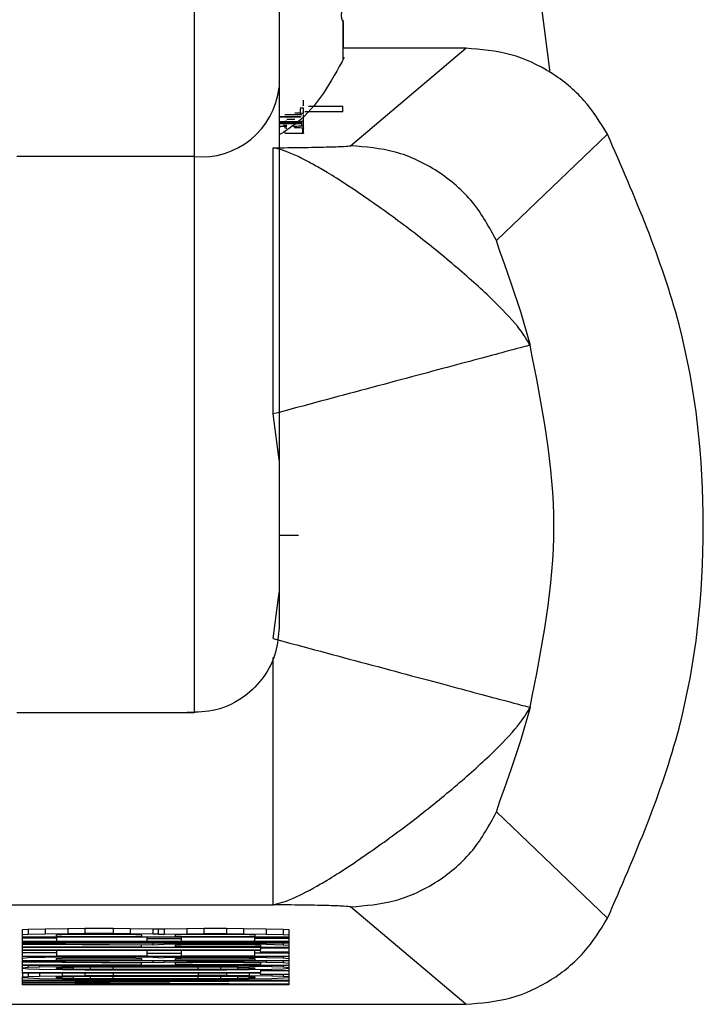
# Model space of a CAD drawing. Header units: inches. Extents: x 170 to 312, y 215 to 248.
# Tile 149 of 256: x 207.3845 to 207.4161, y 223.3033 to 223.3488. Entities that reach past the tile are written whole.
import ezdxf

# ---------------------------------------------------------------- set-up
doc = ezdxf.new("R2010")
doc.units = ezdxf.units.IN
doc.header["$LTSCALE"] = 0.25
doc.header["$MEASUREMENT"] = 0
doc.layers.add('STANDARD MOTOR RH', color=7, linetype='Continuous')

msp = doc.modelspace()

# ---------------------------------------------------------------- linework, layer by layer
at = {"layer": 'STANDARD MOTOR RH'}
for p, q in [((207.4090448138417, 223.3463920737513), (207.4081090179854, 223.3534800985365)), ((207.3994670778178, 223.348809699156), (207.3994670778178, 223.3487956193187)), ((207.3994670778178, 223.3487293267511), (207.3994670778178, 223.347503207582)), ((207.4051416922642, 223.3475155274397), (207.3994670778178, 223.3475155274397)), ((207.3998147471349, 223.3430105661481), (207.4051416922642, 223.3475155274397)), ((207.3994670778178, 223.3469922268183), (207.3994296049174, 223.3469042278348)), ((207.3976435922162, 223.3448720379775), (207.3976435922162, 223.3451184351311)), ((207.397498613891, 223.3444478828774), (207.397498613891, 223.3447124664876)), ((207.3976435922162, 223.3447470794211), (207.3975183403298, 223.344731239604)), ((207.3976435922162, 223.3448679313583), (207.3975934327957, 223.3448608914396)), ((207.3976435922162, 223.3445077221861), (207.3976435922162, 223.3447470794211)), ((207.3994537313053, 223.3445693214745), (207.3976941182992, 223.3445693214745)), ((207.3994537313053, 223.3448157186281), (207.3978728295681, 223.3448157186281)), ((207.3978873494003, 223.3448356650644), (207.3994537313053, 223.3448356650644)), ((207.3994537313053, 223.3445693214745), (207.3994537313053, 223.3448356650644)), ((207.3965143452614, 223.3443563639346), (207.397498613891, 223.3443563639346)), ((207.397498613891, 223.3443364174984), (207.3965143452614, 223.3443364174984)), ((207.3965143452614, 223.3441263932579), (207.397498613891, 223.3441263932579)), ((207.3965143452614, 223.3441064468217), (207.397498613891, 223.3441064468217)), ((207.3965143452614, 223.3440513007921), (207.397498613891, 223.3440513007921)), ((207.3965143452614, 223.3440313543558), (207.397498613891, 223.3440313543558)), ((207.397554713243, 223.3444384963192), (207.3967782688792, 223.3444384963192)), ((207.397498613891, 223.3443563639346), (207.397498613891, 223.3443364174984)), ((207.397498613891, 223.3440313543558), (207.397498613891, 223.3441263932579)), ((207.397554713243, 223.3438981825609), (207.397554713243, 223.3441439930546)), ((207.3976435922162, 223.3435860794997), (207.3976435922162, 223.3444514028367)), ((207.3967202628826, 223.3439187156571), (207.3967202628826, 223.3439468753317)), ((207.3976014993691, 223.3435714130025), (207.3968250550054, 223.3435714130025)), ((207.3976014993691, 223.3435714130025), (207.3976014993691, 223.3438172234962)), ((207.4116899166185, 223.3435385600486), (207.4065577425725, 223.338624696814)), ((207.3925773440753, 223.3425054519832), (207.3843878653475, 223.3425054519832)), ((207.3965144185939, 223.3284913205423), (207.396235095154, 223.3306162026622)), ((207.3965144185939, 223.3250188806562), (207.3974044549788, 223.3250188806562)), ((207.3962350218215, 223.3202329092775), (207.3965144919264, 223.3223583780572)), ((207.3925774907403, 223.3168115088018), (207.3843880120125, 223.3168115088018)), ((207.4065578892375, 223.3122250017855), (207.411690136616, 223.3073134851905)), ((207.3574238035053, 223.3079329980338), (207.3962351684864, 223.3079329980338)), ((207.4051419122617, 223.3033359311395), (207.3998148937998, 223.3078391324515)), ((207.3846542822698, 223.3067884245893), (207.3849160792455, 223.306811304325)), ((207.3846542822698, 223.3047797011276), (207.3846542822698, 223.3067884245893)), ((207.3849160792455, 223.306811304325), (207.3857013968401, 223.3068294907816)), ((207.3849160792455, 223.306811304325), (207.3849160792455, 223.3065654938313)), ((207.3857013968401, 223.3068294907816), (207.386748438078, 223.3068429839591)), ((207.3857013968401, 223.3068294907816), (207.3857013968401, 223.3065836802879)), ((207.386748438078, 223.3068429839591), (207.3875337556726, 223.3068476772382)), ((207.386748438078, 223.3068429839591), (207.386748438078, 223.3065971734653)), ((207.3875337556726, 223.3068476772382), (207.3888425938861, 223.3068476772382)), ((207.3875337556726, 223.3068476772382), (207.3875337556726, 223.3066018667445)), ((207.3888425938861, 223.3068476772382), (207.3896279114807, 223.3068429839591)), ((207.3888425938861, 223.3068476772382), (207.3888425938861, 223.3066018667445)), ((207.3896279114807, 223.3068429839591), (207.390675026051, 223.3068294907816)), ((207.3896279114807, 223.3068429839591), (207.3896279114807, 223.3065971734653)), ((207.390675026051, 223.3068294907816), (207.3909367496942, 223.3068201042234)), ((207.390675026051, 223.3068294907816), (207.390675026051, 223.3065836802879)), ((207.3909367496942, 223.3068201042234), (207.3911985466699, 223.3068294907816)), ((207.3909367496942, 223.3065742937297), (207.3909367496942, 223.3068201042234)), ((207.3911985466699, 223.3068294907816), (207.3922455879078, 223.3068429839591)), ((207.3911985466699, 223.3068294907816), (207.3911985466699, 223.3065836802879)), ((207.3922455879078, 223.3068429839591), (207.3930309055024, 223.3068476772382)), ((207.3922455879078, 223.3068429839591), (207.3922455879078, 223.3065971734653)), ((207.3930309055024, 223.3068476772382), (207.3940780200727, 223.3068476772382)), ((207.3930309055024, 223.3068476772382), (207.3930309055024, 223.3066018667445)), ((207.3940780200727, 223.3068476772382), (207.3948633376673, 223.3068429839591)), ((207.3940780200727, 223.3068476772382), (207.3940780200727, 223.3066018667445)), ((207.3948633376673, 223.3068429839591), (207.3959103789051, 223.3068294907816)), ((207.3948633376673, 223.3068429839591), (207.3948633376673, 223.3065971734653)), ((207.3959103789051, 223.3068294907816), (207.3966956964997, 223.306811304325)), ((207.3959103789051, 223.3068294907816), (207.3959103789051, 223.3065836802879)), ((207.3966956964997, 223.306811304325), (207.3969574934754, 223.3067884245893)), ((207.3966956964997, 223.306811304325), (207.3966956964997, 223.3065654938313)), ((207.3969574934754, 223.3067884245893), (207.3969574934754, 223.3042335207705)), ((207.3849160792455, 223.3065654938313), (207.3846542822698, 223.3065426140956)), ((207.3969574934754, 223.3064334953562), (207.3846542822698, 223.3064329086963)), ((207.3862249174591, 223.3063965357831), (207.3846542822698, 223.3063965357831)), ((207.3857013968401, 223.3065836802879), (207.3849160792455, 223.3065654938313)), ((207.386748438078, 223.3065971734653), (207.3857013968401, 223.3065836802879)), ((207.3862249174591, 223.3065467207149), (207.3864867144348, 223.3065608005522)), ((207.3862249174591, 223.3064604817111), (207.3862249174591, 223.3065467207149)), ((207.3901514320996, 223.3064604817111), (207.3862249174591, 223.3064604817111)), ((207.3862249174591, 223.3064329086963), (207.3862249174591, 223.3062598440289)), ((207.3864867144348, 223.3065608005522), (207.3870102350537, 223.3065696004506)), ((207.3875337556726, 223.3066018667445), (207.386748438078, 223.3065971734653)), ((207.3870102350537, 223.3065696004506), (207.3877955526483, 223.3065742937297)), ((207.3888425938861, 223.3066018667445), (207.3875337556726, 223.3066018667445)), ((207.3877955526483, 223.3065742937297), (207.3885808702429, 223.3065742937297)), ((207.3885808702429, 223.3065742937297), (207.3893661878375, 223.3065696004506)), ((207.3896279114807, 223.3065971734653), (207.3888425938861, 223.3066018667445)), ((207.3893661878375, 223.3065696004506), (207.3898897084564, 223.3065608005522)), ((207.390675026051, 223.3065836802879), (207.3896279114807, 223.3065971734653)), ((207.3898897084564, 223.3065608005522), (207.3901514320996, 223.3065473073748)), ((207.3901514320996, 223.3065473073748), (207.3901514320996, 223.3064604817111)), ((207.3904132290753, 223.3062598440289), (207.3904132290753, 223.3064329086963)), ((207.3904132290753, 223.3063783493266), (207.3919838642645, 223.3063783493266)), ((207.3909367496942, 223.3065742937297), (207.390675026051, 223.3065836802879)), ((207.3909367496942, 223.3065742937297), (207.3911985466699, 223.3065836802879)), ((207.3911985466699, 223.3065836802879), (207.3922455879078, 223.3065971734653)), ((207.3917220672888, 223.3065473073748), (207.3919838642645, 223.3065608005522)), ((207.3917220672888, 223.3064604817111), (207.3917220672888, 223.3065473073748)), ((207.3953868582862, 223.3064604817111), (207.3917220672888, 223.3064604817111)), ((207.3919838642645, 223.3065608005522), (207.3925073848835, 223.3065696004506)), ((207.3919838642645, 223.3064329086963), (207.3919838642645, 223.3062598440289)), ((207.3922455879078, 223.3065971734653), (207.3930309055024, 223.3066018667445)), ((207.3925073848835, 223.3065696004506), (207.3932927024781, 223.3065742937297)), ((207.3930309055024, 223.3066018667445), (207.3940780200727, 223.3066018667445)), ((207.3932927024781, 223.3065742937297), (207.393816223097, 223.3065742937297)), ((207.393816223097, 223.3065742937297), (207.3946015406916, 223.3065696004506)), ((207.3940780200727, 223.3066018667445), (207.3948633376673, 223.3065971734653)), ((207.3946015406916, 223.3065696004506), (207.3951250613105, 223.3065608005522)), ((207.3948633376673, 223.3065971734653), (207.3959103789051, 223.3065836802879)), ((207.3951250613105, 223.3065608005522), (207.3953868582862, 223.3065473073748)), ((207.3953868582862, 223.3065473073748), (207.3953868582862, 223.3064604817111)), ((207.3953868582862, 223.3062598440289), (207.3953868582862, 223.3064329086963)), ((207.3953868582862, 223.3063965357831), (207.3969574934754, 223.3063965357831)), ((207.3959103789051, 223.3065836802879), (207.3966956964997, 223.3065654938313)), ((207.3966956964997, 223.3065654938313), (207.3969574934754, 223.3065426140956)), ((207.3969574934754, 223.306232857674), (207.3846542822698, 223.306232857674)), ((207.3846542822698, 223.3061964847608), (207.3969574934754, 223.3061964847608)), ((207.3969574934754, 223.306168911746), (207.3846542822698, 223.306168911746)), ((207.3846542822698, 223.3061325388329), (207.390675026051, 223.3060914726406)), ((207.3901514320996, 223.3060644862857), (207.3846542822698, 223.3061008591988)), ((207.3846542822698, 223.3059870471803), (207.3901514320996, 223.3059870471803)), ((207.3969574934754, 223.3059594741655), (207.3846542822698, 223.3059594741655)), ((207.3846542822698, 223.305850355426), (207.3956485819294, 223.305850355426)), ((207.3956485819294, 223.3058227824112), (207.3846542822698, 223.3058227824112)), ((207.3862249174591, 223.3062598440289), (207.3904132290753, 223.3062598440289)), ((207.3862249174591, 223.3058227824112), (207.3862249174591, 223.3055769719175)), ((207.3901514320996, 223.3059870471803), (207.3901514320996, 223.3060644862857)), ((207.3904132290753, 223.3055769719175), (207.3904132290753, 223.3058227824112)), ((207.390675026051, 223.306168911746), (207.390675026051, 223.3060914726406)), ((207.390675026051, 223.3060914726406), (207.3911985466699, 223.3061096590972)), ((207.3911985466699, 223.306168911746), (207.3911985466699, 223.3061096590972)), ((207.3911985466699, 223.3061096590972), (207.3922455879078, 223.3061237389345)), ((207.3917220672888, 223.306073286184), (207.3919838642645, 223.3060867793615)), ((207.3917220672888, 223.3059870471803), (207.3917220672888, 223.306073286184)), ((207.3956485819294, 223.3059870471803), (207.3917220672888, 223.3059870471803)), ((207.3919838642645, 223.3062598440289), (207.3953868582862, 223.3062598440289)), ((207.3919838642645, 223.3060867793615), (207.3925073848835, 223.3060961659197)), ((207.3919838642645, 223.3058227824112), (207.3919838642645, 223.3055769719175)), ((207.3922455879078, 223.306168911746), (207.3922455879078, 223.3061237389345)), ((207.3922455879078, 223.3061237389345), (207.3930309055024, 223.3061278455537)), ((207.3925073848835, 223.3060961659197), (207.3932927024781, 223.3061008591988)), ((207.3930309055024, 223.306168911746), (207.3930309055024, 223.3061278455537)), ((207.3930309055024, 223.3061278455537), (207.3940780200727, 223.3061278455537)), ((207.3932927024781, 223.3061008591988), (207.3940780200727, 223.3061008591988)), ((207.3940780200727, 223.306168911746), (207.3940780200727, 223.3061278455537)), ((207.3940780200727, 223.3061278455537), (207.3948633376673, 223.3061237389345)), ((207.3940780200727, 223.3061008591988), (207.3948633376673, 223.3060961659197)), ((207.3948633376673, 223.306168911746), (207.3948633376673, 223.3061237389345)), ((207.3948633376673, 223.3061237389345), (207.3959103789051, 223.3061096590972)), ((207.3948633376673, 223.3060961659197), (207.3953868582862, 223.3060867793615)), ((207.3953868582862, 223.3060867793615), (207.3956485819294, 223.306073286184)), ((207.3953868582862, 223.3055769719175), (207.3953868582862, 223.3058227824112)), ((207.3956485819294, 223.306073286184), (207.3956485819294, 223.3059870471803)), ((207.3956485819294, 223.3059594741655), (207.3956485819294, 223.305850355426)), ((207.3969574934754, 223.3059231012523), (207.3956485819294, 223.3059231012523)), ((207.3956485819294, 223.3057500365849), (207.3956485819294, 223.3058227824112)), ((207.3959103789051, 223.306168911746), (207.3959103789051, 223.3061096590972)), ((207.3959103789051, 223.3061096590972), (207.3966956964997, 223.3060914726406)), ((207.3966956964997, 223.306168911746), (207.3966956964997, 223.3060914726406)), ((207.3966956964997, 223.3060914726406), (207.3969574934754, 223.3060685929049)), ((207.3862249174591, 223.3057136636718), (207.3846542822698, 223.3057136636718)), ((207.3969574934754, 223.3055493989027), (207.3846542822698, 223.3055493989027)), ((207.3849160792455, 223.3054766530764), (207.3846542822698, 223.3054537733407)), ((207.3849160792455, 223.3055493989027), (207.3849160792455, 223.3054766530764)), ((207.3857013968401, 223.3054948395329), (207.3849160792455, 223.3054766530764)), ((207.3857013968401, 223.3055493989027), (207.3857013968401, 223.3054948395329)), ((207.386748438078, 223.3055083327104), (207.3857013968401, 223.3054948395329)), ((207.3862249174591, 223.3055769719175), (207.3904132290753, 223.3055769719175)), ((207.3862249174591, 223.3054584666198), (207.3864867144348, 223.3054719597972)), ((207.3862249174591, 223.305372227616), (207.3862249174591, 223.3054584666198)), ((207.3901514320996, 223.305372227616), (207.3862249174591, 223.305372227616)), ((207.3864867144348, 223.3054719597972), (207.3870102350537, 223.3054813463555)), ((207.386748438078, 223.3055493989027), (207.386748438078, 223.3055083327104)), ((207.3875337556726, 223.3055130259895), (207.386748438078, 223.3055083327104)), ((207.3870102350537, 223.3054813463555), (207.3877955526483, 223.3054860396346)), ((207.3875337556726, 223.3055493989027), (207.3875337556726, 223.3055130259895)), ((207.3888425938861, 223.3055130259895), (207.3875337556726, 223.3055130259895)), ((207.3877955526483, 223.3054860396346), (207.3885808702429, 223.3054860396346)), ((207.3885808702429, 223.3054860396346), (207.3893661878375, 223.3054813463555)), ((207.3888425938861, 223.3055493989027), (207.3888425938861, 223.3055130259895)), ((207.3896279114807, 223.3055083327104), (207.3888425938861, 223.3055130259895)), ((207.3893661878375, 223.3054813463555), (207.3898897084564, 223.3054719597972)), ((207.3896279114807, 223.3055493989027), (207.3896279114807, 223.3055083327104)), ((207.390675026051, 223.3054948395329), (207.3896279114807, 223.3055083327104)), ((207.3898897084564, 223.3054719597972), (207.3901514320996, 223.3054584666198)), ((207.3901514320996, 223.3054584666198), (207.3901514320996, 223.305372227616)), ((207.3904132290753, 223.3056954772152), (207.3919838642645, 223.3056954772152)), ((207.390675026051, 223.3055493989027), (207.390675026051, 223.3054948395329)), ((207.3909367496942, 223.3054860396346), (207.390675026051, 223.3054948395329)), ((207.3909367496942, 223.3054860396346), (207.3909367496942, 223.3055493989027)), ((207.3909367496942, 223.3054860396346), (207.3911985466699, 223.3054948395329)), ((207.3911985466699, 223.3055493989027), (207.3911985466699, 223.3054948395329)), ((207.3911985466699, 223.3054948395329), (207.3922455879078, 223.3055089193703)), ((207.3917220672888, 223.3054584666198), (207.3919838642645, 223.3054719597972)), ((207.3917220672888, 223.305372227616), (207.3917220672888, 223.3054584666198)), ((207.3953868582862, 223.305372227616), (207.3917220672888, 223.305372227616)), ((207.3919838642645, 223.3055769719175), (207.3953868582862, 223.3055769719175)), ((207.3919838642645, 223.3054719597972), (207.3925073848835, 223.3054813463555)), ((207.3922455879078, 223.3055493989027), (207.3922455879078, 223.3055089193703)), ((207.3922455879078, 223.3055089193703), (207.3930309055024, 223.3055130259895)), ((207.3925073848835, 223.3054813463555), (207.3932927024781, 223.3054860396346)), ((207.3930309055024, 223.3055493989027), (207.3930309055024, 223.3055130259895)), ((207.3930309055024, 223.3055130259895), (207.3940780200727, 223.3055130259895)), ((207.3932927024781, 223.3054860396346), (207.393816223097, 223.3054860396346)), ((207.393816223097, 223.3054860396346), (207.3946015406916, 223.3054813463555)), ((207.3940780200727, 223.3055493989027), (207.3940780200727, 223.3055130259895)), ((207.3940780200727, 223.3055130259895), (207.3948633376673, 223.3055089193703)), ((207.3946015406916, 223.3054813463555), (207.3951250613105, 223.3054719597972)), ((207.3948633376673, 223.3055493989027), (207.3948633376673, 223.3055089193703)), ((207.3948633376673, 223.3055089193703), (207.3959103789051, 223.3054948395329)), ((207.3951250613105, 223.3054719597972), (207.3953868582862, 223.3054584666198)), ((207.3953868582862, 223.3057136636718), (207.3969574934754, 223.3057136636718)), ((207.3953868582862, 223.3054584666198), (207.3953868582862, 223.305372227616)), ((207.3969574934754, 223.3057500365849), (207.3956485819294, 223.3057500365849)), ((207.3959103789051, 223.3055493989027), (207.3959103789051, 223.3054948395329)), ((207.3959103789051, 223.3054948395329), (207.3966956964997, 223.3054766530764)), ((207.3966956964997, 223.3055493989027), (207.3966956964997, 223.3054766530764)), ((207.3966956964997, 223.3054766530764), (207.3969574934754, 223.3054537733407)), ((207.3969574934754, 223.3053446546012), (207.3846542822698, 223.3053446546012)), ((207.3846542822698, 223.3053082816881), (207.390675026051, 223.3052672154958)), ((207.3901514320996, 223.305239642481), (207.3846542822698, 223.3052766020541)), ((207.3846542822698, 223.3051622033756), (207.3901514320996, 223.3051622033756)), ((207.3969574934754, 223.3051352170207), (207.3846542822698, 223.3051352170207)), ((207.3846542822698, 223.3050260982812), (207.3849160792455, 223.305048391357)), ((207.3849160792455, 223.3049668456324), (207.3846542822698, 223.3049891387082)), ((207.3849160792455, 223.3051352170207), (207.3849160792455, 223.305048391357)), ((207.3849160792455, 223.305048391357), (207.3854395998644, 223.3050665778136)), ((207.3854395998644, 223.3049486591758), (207.3849160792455, 223.3049668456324)), ((207.3854395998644, 223.3051352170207), (207.3854395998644, 223.3050665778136)), ((207.3854395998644, 223.3050665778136), (207.3864867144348, 223.3050847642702)), ((207.3864867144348, 223.3049304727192), (207.3854395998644, 223.3049486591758)), ((207.3862249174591, 223.3050260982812), (207.3864867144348, 223.3050442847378)), ((207.3862249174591, 223.3049891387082), (207.3862249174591, 223.3050260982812)), ((207.3864867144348, 223.3049709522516), (207.3862249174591, 223.3049891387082)), ((207.3864867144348, 223.3051352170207), (207.3864867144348, 223.3050847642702)), ((207.3864867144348, 223.3050847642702), (207.3875337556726, 223.3050941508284)), ((207.3864867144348, 223.3050442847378), (207.3870102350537, 223.3050577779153)), ((207.3864867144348, 223.3049709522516), (207.3864867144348, 223.3050442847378)), ((207.3870102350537, 223.3049574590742), (207.3864867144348, 223.3049709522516)), ((207.3875337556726, 223.304921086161), (207.3864867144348, 223.3049304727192)), ((207.3870102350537, 223.3050577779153), (207.3877955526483, 223.3050665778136)), ((207.3870102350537, 223.3049574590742), (207.3870102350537, 223.3050577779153)), ((207.3877955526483, 223.3049486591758), (207.3870102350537, 223.3049574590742)), ((207.3875337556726, 223.3051352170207), (207.3875337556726, 223.3050941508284)), ((207.3875337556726, 223.3050941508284), (207.3888425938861, 223.3050988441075)), ((207.3888425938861, 223.3049163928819), (207.3875337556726, 223.304921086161)), ((207.3877955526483, 223.3050665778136), (207.3888425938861, 223.3050712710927)), ((207.3877955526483, 223.3049486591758), (207.3877955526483, 223.3050665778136)), ((207.3888425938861, 223.3049439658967), (207.3877955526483, 223.3049486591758)), ((207.3888425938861, 223.3051352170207), (207.3888425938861, 223.3050988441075)), ((207.3888425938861, 223.3050988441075), (207.3927691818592, 223.3050988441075)), ((207.3888425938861, 223.3050712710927), (207.3927691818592, 223.3050712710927)), ((207.3888425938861, 223.3049439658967), (207.3888425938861, 223.3050712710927)), ((207.3927691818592, 223.3049439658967), (207.3888425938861, 223.3049439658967)), ((207.3927691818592, 223.3049163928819), (207.3888425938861, 223.3049163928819)), ((207.3901514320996, 223.3051622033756), (207.3901514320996, 223.305239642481)), ((207.390675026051, 223.3053446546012), (207.390675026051, 223.3052672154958)), ((207.390675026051, 223.3052672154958), (207.3911985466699, 223.3052854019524)), ((207.3911985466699, 223.3053446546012), (207.3911985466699, 223.3052854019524)), ((207.3911985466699, 223.3052854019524), (207.3922455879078, 223.3052988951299)), ((207.3917220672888, 223.3052490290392), (207.3919838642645, 223.3052625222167)), ((207.3917220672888, 223.3051622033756), (207.3917220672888, 223.3052490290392)), ((207.3956486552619, 223.3051627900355), (207.3917220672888, 223.3051622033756)), ((207.3919838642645, 223.3052625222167), (207.3925073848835, 223.3052719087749)), ((207.3922455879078, 223.3053446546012), (207.3922455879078, 223.3052988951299)), ((207.3922455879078, 223.3052988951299), (207.3930309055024, 223.305303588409)), ((207.3925073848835, 223.3052719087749), (207.3932927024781, 223.3052766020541)), ((207.3927691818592, 223.3051352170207), (207.3927691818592, 223.3050988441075)), ((207.3940780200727, 223.3050941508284), (207.3927691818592, 223.3050988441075)), ((207.3927691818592, 223.3050712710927), (207.393816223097, 223.3050665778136)), ((207.3927691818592, 223.3049439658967), (207.3927691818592, 223.3050712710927)), ((207.393816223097, 223.3049486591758), (207.3927691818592, 223.3049439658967)), ((207.3940780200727, 223.304921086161), (207.3927691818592, 223.3049163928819)), ((207.3930309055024, 223.3053446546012), (207.3930309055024, 223.305303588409)), ((207.3930309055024, 223.305303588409), (207.3940780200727, 223.305303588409)), ((207.3932927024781, 223.3052766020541), (207.3940780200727, 223.3052766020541)), ((207.393816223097, 223.3050665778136), (207.3946015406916, 223.3050577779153)), ((207.393816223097, 223.3049486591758), (207.393816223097, 223.3050665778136)), ((207.3946015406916, 223.3049574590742), (207.393816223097, 223.3049486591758)), ((207.3940780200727, 223.3053446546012), (207.3940780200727, 223.305303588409)), ((207.3940780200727, 223.305303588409), (207.3948633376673, 223.3052988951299)), ((207.3940780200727, 223.3052766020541), (207.3948633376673, 223.3052719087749)), ((207.3940780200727, 223.3051352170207), (207.3940780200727, 223.3050941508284)), ((207.3951250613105, 223.3050853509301), (207.3940780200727, 223.3050941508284)), ((207.3951250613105, 223.3049304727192), (207.3940780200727, 223.304921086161)), ((207.3946015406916, 223.3050577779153), (207.3951250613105, 223.3050442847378)), ((207.3946015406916, 223.3049574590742), (207.3946015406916, 223.3050577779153)), ((207.3951250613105, 223.3049709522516), (207.3946015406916, 223.3049574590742)), ((207.3948633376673, 223.3053446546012), (207.3948633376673, 223.3052988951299)), ((207.3948633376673, 223.3052988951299), (207.3959103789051, 223.3052854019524)), ((207.3948633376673, 223.3052719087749), (207.3953868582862, 223.3052625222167)), ((207.3951250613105, 223.3051352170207), (207.3951250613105, 223.3050853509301)), ((207.3961721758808, 223.3050671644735), (207.3951250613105, 223.3050853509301)), ((207.3951250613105, 223.3050442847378), (207.3953868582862, 223.3050260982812)), ((207.3951250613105, 223.3049709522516), (207.3951250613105, 223.3050442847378)), ((207.3953868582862, 223.3049897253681), (207.3951250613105, 223.3049709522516)), ((207.3961721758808, 223.3049486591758), (207.3951250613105, 223.3049304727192)), ((207.3953868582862, 223.3052625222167), (207.3956486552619, 223.3052490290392)), ((207.3953868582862, 223.3050260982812), (207.3953868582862, 223.3049897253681)), ((207.3956486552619, 223.3052490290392), (207.3956486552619, 223.3051627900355)), ((207.3956486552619, 223.3049392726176), (207.3956486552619, 223.3048072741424)), ((207.3959103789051, 223.3053446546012), (207.3959103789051, 223.3052854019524)), ((207.3959103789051, 223.3052854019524), (207.3966956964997, 223.3052672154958)), ((207.3961721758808, 223.3051352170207), (207.3961721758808, 223.3050671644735)), ((207.3966956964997, 223.305048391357), (207.3961721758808, 223.3050671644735)), ((207.3966956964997, 223.3049668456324), (207.3961721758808, 223.3049486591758)), ((207.3966956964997, 223.3053446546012), (207.3966956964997, 223.3052672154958)), ((207.3966956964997, 223.3052672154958), (207.3969574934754, 223.3052443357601)), ((207.3966956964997, 223.3051352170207), (207.3966956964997, 223.305048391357)), ((207.3969574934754, 223.3050260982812), (207.3966956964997, 223.305048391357)), ((207.3969574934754, 223.3049897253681), (207.3966956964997, 223.3049668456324)), ((207.3846542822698, 223.3048072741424), (207.3956486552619, 223.3048072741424)), ((207.3956486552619, 223.3047797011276), (207.3846542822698, 223.3047797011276)), ((207.3846542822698, 223.3047797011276), (207.3846543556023, 223.3045978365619)), ((207.3846543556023, 223.3045978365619), (207.3849160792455, 223.3046207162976)), ((207.3846543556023, 223.3042335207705), (207.3846543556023, 223.3045978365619)), ((207.3849160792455, 223.304538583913), (207.3846543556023, 223.3045614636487)), ((207.3846543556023, 223.3044517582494), (207.3969574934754, 223.3044517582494)), ((207.3849160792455, 223.3047797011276), (207.3849160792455, 223.3046207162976)), ((207.3849160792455, 223.3046207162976), (207.3854395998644, 223.3046389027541)), ((207.3854395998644, 223.3045203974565), (207.3849160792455, 223.304538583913)), ((207.3854395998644, 223.3047797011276), (207.3854395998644, 223.3046389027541)), ((207.3854395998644, 223.3046389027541), (207.3864867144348, 223.3046570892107)), ((207.3864867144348, 223.3045022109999), (207.3854395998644, 223.3045203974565)), ((207.3862249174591, 223.3045978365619), (207.3864867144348, 223.3046160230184)), ((207.3862249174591, 223.3045614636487), (207.3862249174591, 223.3045978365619)), ((207.3864867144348, 223.3045432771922), (207.3862249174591, 223.3045614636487)), ((207.3864867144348, 223.3047797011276), (207.3864867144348, 223.3046570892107)), ((207.3864867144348, 223.3046570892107), (207.3875337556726, 223.3046658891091)), ((207.3864867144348, 223.3046160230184), (207.3870102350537, 223.3046295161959)), ((207.3864867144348, 223.3045432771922), (207.3864867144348, 223.3046160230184)), ((207.3870102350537, 223.3045291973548), (207.3864867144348, 223.3045432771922)), ((207.3875337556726, 223.3044928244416), (207.3864867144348, 223.3045022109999)), ((207.3870102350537, 223.3046295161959), (207.3877955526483, 223.3046389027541)), ((207.3870102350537, 223.3045291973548), (207.3870102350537, 223.3046295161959)), ((207.3877955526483, 223.3045203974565), (207.3870102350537, 223.3045291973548)), ((207.3875337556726, 223.3047797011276), (207.3875337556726, 223.3046658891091)), ((207.3875337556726, 223.3046658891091), (207.3888425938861, 223.3046705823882)), ((207.3888425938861, 223.3044881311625), (207.3875337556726, 223.3044928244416)), ((207.3877955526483, 223.3046389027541), (207.3888425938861, 223.3046430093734)), ((207.3877955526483, 223.3045203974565), (207.3877955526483, 223.3046389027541)), ((207.3888425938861, 223.3045157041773), (207.3877955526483, 223.3045203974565)), ((207.3888425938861, 223.3047797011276), (207.3888425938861, 223.3046705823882)), ((207.3888425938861, 223.3046705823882), (207.3927691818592, 223.3046705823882)), ((207.3888425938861, 223.3046430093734), (207.3927691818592, 223.3046430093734)), ((207.3888425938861, 223.3045157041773), (207.3888425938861, 223.3046430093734)), ((207.3927691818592, 223.3045157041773), (207.3888425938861, 223.3045157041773)), ((207.3927691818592, 223.3044887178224), (207.3888425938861, 223.3044881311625)), ((207.3927691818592, 223.3047797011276), (207.3927691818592, 223.3046705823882)), ((207.3940780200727, 223.3046658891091), (207.3927691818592, 223.3046705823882)), ((207.3927691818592, 223.3046430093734), (207.393816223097, 223.3046389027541)), ((207.3927691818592, 223.3045157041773), (207.3927691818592, 223.3046430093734)), ((207.393816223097, 223.3045203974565), (207.3927691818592, 223.3045157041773)), ((207.3940780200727, 223.3044928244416), (207.3927691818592, 223.3044887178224)), ((207.393816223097, 223.3046389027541), (207.3946015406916, 223.3046295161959)), ((207.393816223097, 223.3045203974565), (207.393816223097, 223.3046389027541)), ((207.3946015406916, 223.3045291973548), (207.393816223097, 223.3045203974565)), ((207.3940780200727, 223.3047797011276), (207.3940780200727, 223.3046658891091)), ((207.3951250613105, 223.3046570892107), (207.3940780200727, 223.3046658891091)), ((207.3951250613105, 223.3045022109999), (207.3940780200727, 223.3044928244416)), ((207.3946015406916, 223.3046295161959), (207.3951250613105, 223.3046160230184)), ((207.3946015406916, 223.3045291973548), (207.3946015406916, 223.3046295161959)), ((207.3951250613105, 223.3045432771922), (207.3946015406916, 223.3045291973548)), ((207.3951250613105, 223.3047797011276), (207.3951250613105, 223.3046570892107)), ((207.3961721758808, 223.3046389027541), (207.3951250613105, 223.3046570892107)), ((207.3951250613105, 223.3046160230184), (207.3953868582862, 223.3045978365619)), ((207.3951250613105, 223.3045432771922), (207.3951250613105, 223.3046160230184)), ((207.3953868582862, 223.3045614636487), (207.3951250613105, 223.3045432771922)), ((207.3961721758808, 223.3045203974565), (207.3951250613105, 223.3045022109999)), ((207.3953868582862, 223.3045978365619), (207.3953868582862, 223.3045614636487)), ((207.3969574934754, 223.3048800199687), (207.3956486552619, 223.3048800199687)), ((207.3956486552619, 223.3047069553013), (207.3956486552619, 223.3047797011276)), ((207.3969574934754, 223.3047069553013), (207.3956486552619, 223.3047069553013)), ((207.3961721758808, 223.3047069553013), (207.3961721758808, 223.3046389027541)), ((207.3966956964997, 223.3046207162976), (207.3961721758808, 223.3046389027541)), ((207.3966956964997, 223.304538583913), (207.3961721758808, 223.3045203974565)), ((207.3966956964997, 223.3047069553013), (207.3966956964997, 223.3046207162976)), ((207.3969574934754, 223.3045978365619), (207.3966956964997, 223.3046207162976)), ((207.3969574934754, 223.3045614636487), (207.3966956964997, 223.304538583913)), ((207.3943397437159, 223.3044247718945), (207.3846543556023, 223.3044247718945)), ((207.3846543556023, 223.3043608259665), (207.3943397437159, 223.3044247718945)), ((207.3943397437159, 223.3042605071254), (207.3846543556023, 223.3043244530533)), ((207.3846543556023, 223.3042605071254), (207.3943397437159, 223.3042605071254)), ((207.3969574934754, 223.3042335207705), (207.3846543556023, 223.3042335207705)), ((207.3969574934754, 223.304411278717), (207.3859631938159, 223.3043426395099)), ((207.3859631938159, 223.3043426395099), (207.3969574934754, 223.3042745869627)), ((207.3485171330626, 223.3033359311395), (207.4051419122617, 223.3033359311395))]:
    msp.add_line(p, q, dxfattribs=at)
at = {"layer": 'STANDARD MOTOR RH', "flags": 128}
for points in [[(207.3925771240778, 223.376778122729), (207.3925771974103, 223.3725987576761), (207.3925771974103, 223.3632579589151), (207.3925772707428, 223.3584538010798), (207.3925772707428, 223.3494908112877), (207.3925773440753, 223.3456757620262)], [(207.3925773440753, 223.3456757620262), (207.3925773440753, 223.3362663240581), (207.3925774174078, 223.3308367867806), (207.3925774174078, 223.3225496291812), (207.3925774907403, 223.3197489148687), (207.3925774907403, 223.3168115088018)], [(207.3962350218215, 223.3306162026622), (207.3962350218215, 223.3407501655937), (207.396234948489, 223.3419029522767), (207.396234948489, 223.3429167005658)], [(207.4065577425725, 223.338624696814), (207.4065559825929, 223.3386200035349), (207.4065598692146, 223.3385848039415), (207.4066983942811, 223.3381471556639), (207.4069038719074, 223.3375622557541), (207.4072300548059, 223.3366306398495), (207.4076592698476, 223.335342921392), (207.4081134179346, 223.3337953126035)], [(207.3962351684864, 223.3079329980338), (207.3962351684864, 223.3155883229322), (207.396235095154, 223.3178663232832), (207.396235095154, 223.3193640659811)], [(207.408113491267, 223.3170543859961), (207.4076593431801, 223.3155067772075), (207.4072302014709, 223.3142184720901), (207.4069040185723, 223.3132874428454), (207.406698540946, 223.3127025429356), (207.4065600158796, 223.312264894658), (207.4065561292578, 223.3122296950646), (207.4065573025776, 223.3122255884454)]]:
    msp.add_lwpolyline(points, dxfattribs=at)
at = {"layer": 'STANDARD MOTOR RH'}
msp.add_arc((207.3929099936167, 223.3461176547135), 0.003627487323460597, 264.7384435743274, 353.5254901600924, dxfattribs=at)
for points, knots in [([(207.3965141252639, 223.3756006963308), (207.3965141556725, 223.3744573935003), (207.3965142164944, 223.3721706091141), (207.396514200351, 223.3681930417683), (207.396514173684, 223.3640184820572), (207.3965142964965, 223.3597718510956), (207.3965142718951, 223.3556396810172), (207.3965142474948, 223.3518059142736), (207.3965143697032, 223.3483686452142), (207.3965143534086, 223.3465952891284), (207.3965143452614, 223.34570861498)], [0, 0, 0, 0, 0.1249905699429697, 0.2500006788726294, 0.3749972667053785, 0.5000025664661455, 0.6249960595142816, 0.7499941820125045, 0.874997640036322, 1, 1, 1, 1]), ([(207.3994670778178, 223.3487463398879), (207.3994494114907, 223.3487767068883), (207.3994139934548, 223.3488375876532), (207.3993941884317, 223.3490033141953), (207.399403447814, 223.3492018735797), (207.3994326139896, 223.3493758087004), (207.3994587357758, 223.3494745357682), (207.3994670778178, 223.3495060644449)], [0, 0, 0, 0, 0.229174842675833, 0.4594572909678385, 0.6793833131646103, 0.8976104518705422, 0.9999999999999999, 0.9999999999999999, 0.9999999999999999, 0.9999999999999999]), ([(207.3994670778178, 223.3469922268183), (207.3994670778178, 223.3470892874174), (207.3994670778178, 223.3472833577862), (207.3994670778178, 223.3479995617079), (207.3994670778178, 223.3485598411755), (207.3994670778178, 223.3487463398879)], [0, 0, 0, 0, 0.4002934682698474, 0.8003773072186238, 1, 1, 1, 1]), ([(207.4116899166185, 223.3435385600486), (207.4113525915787, 223.3440834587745), (207.4106664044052, 223.3451918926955), (207.4091081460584, 223.3464548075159), (207.407232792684, 223.347343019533), (207.4058458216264, 223.34745743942), (207.4051416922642, 223.3475155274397)], [0, 0, 0, 0, 0.237918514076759, 0.4839742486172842, 0.7380270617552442, 0.9999999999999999, 0.9999999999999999, 0.9999999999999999, 0.9999999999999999]), ([(207.3995223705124, 223.3470860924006), (207.3989083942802, 223.3459627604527), (207.3981306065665, 223.3445397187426), (207.3967955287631, 223.3436885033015), (207.3965143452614, 223.3435092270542)], [0, 0, 0, 0, 0.7893879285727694, 1, 1, 1, 1]), ([(207.3994151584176, 223.3468702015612), (207.3994078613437, 223.3468530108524), (207.3993989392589, 223.3468319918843), (207.3993985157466, 223.346831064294), (207.3993984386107, 223.3468308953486)], [0, 0, 0, 0, 0.8178664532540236, 1, 1, 1, 1]), ([(207.3965143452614, 223.34570861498), (207.3965143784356, 223.3419325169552), (207.396514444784, 223.3343803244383), (207.3965143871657, 223.3266980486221), (207.3965145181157, 223.3216724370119), (207.3965145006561, 223.3210565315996), (207.3965144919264, 223.3207485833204)], [0, 0, 0, 0, 0.2500013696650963, 0.5000025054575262, 0.7500048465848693, 1, 1, 1, 1]), ([(207.3972365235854, 223.3445341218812), (207.3973118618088, 223.3445320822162), (207.3974981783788, 223.3445270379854), (207.3976248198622, 223.344516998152), (207.3976381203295, 223.3445104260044), (207.3976435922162, 223.3445077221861)], [0, 0, 0, 0, 0.2854950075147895, 0.7060486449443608, 1, 1, 1, 1]), ([(207.3974893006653, 223.3447652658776), (207.3975439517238, 223.3447615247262), (207.3976339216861, 223.3447553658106), (207.3976408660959, 223.3447494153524), (207.3976435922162, 223.3447470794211)], [0, 0, 0, 0, 0.6074367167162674, 0.9999999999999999, 0.9999999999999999, 0.9999999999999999, 0.9999999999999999]), ([(207.3967782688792, 223.3441439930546), (207.3967997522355, 223.344144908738), (207.3968322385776, 223.3441462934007), (207.39686172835, 223.3441487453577), (207.396865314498, 223.3441498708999), (207.3968671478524, 223.3441504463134)], [0, 0, 0, 0, 0.4883131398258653, 0.7384091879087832, 1, 1, 1, 1]), ([(207.3968671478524, 223.3442454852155), (207.3969382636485, 223.344244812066), (207.3970782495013, 223.3442434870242), (207.3971843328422, 223.3442408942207), (207.3972365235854, 223.3442396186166)], [0, 0, 0, 0, 0.5080213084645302, 1, 1, 1, 1]), ([(207.3976435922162, 223.3441568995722), (207.3976375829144, 223.3441553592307), (207.3976218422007, 223.3441513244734), (207.3975803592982, 223.3441467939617), (207.397554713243, 223.3441439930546)], [0, 0, 0, 0, 0.3817680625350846, 1, 1, 1, 1]), ([(207.396861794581, 223.3438946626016), (207.3968452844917, 223.3438942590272), (207.3967507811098, 223.3438919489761), (207.3966212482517, 223.3438908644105), (207.3965143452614, 223.3438899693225)], [0, 0, 0, 0, 0.1747036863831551, 1, 1, 1, 1]), ([(207.3965597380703, 223.343913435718), (207.3966005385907, 223.3439146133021), (207.3966966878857, 223.3439173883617), (207.3967557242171, 223.3439200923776), (207.396789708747, 223.3439216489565)], [0, 0, 0, 0, 0.4243454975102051, 1, 1, 1, 1]), ([(207.3968671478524, 223.3439322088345), (207.3968642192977, 223.3439344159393), (207.3968570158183, 223.3439398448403), (207.3967711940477, 223.343944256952), (207.3967202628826, 223.3439468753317)], [0, 0, 0, 0, 0.4065472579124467, 1, 1, 1, 1]), ([(207.3968671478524, 223.3438248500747), (207.3968655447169, 223.3438258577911), (207.3968618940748, 223.3438281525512), (207.3968271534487, 223.3438304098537), (207.3967768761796, 223.3438324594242), (207.3967620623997, 223.3438330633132)], [0, 0, 0, 0, 0.3557839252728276, 0.8101870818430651, 1, 1, 1, 1]), ([(207.3968250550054, 223.34358431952), (207.3968194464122, 223.3435847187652), (207.3968076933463, 223.343585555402), (207.3967777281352, 223.3435862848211), (207.3967620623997, 223.3435866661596)], [0, 0, 0, 0, 0.4772025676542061, 1, 1, 1, 1]), ([(207.396789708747, 223.3439216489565), (207.3968035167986, 223.3439226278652), (207.3968312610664, 223.3439245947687), (207.3968603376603, 223.3439281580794), (207.3968645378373, 223.3439306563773), (207.3968671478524, 223.3439322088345)], [0, 0, 0, 0, 0.2727866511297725, 0.5481052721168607, 0.9999999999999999, 0.9999999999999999, 0.9999999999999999, 0.9999999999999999]), ([(207.3968250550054, 223.3438172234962), (207.3968357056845, 223.3438186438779), (207.3968571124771, 223.3438214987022), (207.3968637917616, 223.3438237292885), (207.3968671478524, 223.3438248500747)], [0, 0, 0, 0, 0.4975373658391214, 1, 1, 1, 1]), ([(207.3976435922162, 223.3439327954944), (207.39763479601, 223.3439290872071), (207.3976132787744, 223.3439200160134), (207.3974263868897, 223.3439084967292), (207.3972201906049, 223.3439028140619), (207.3971585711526, 223.3439011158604)], [0, 0, 0, 0, 0.3265230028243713, 0.7987389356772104, 1, 1, 1, 1]), ([(207.3972044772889, 223.3438524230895), (207.397280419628, 223.3438513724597), (207.3974283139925, 223.3438493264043), (207.3975084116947, 223.3438458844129), (207.3975473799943, 223.3438442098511)], [0, 0, 0, 0, 0.5134904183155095, 1, 1, 1, 1]), ([(207.3975473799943, 223.3438442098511), (207.3975758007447, 223.3438422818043), (207.3976337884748, 223.3438383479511), (207.3976402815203, 223.3438340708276), (207.3976435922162, 223.3438318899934)], [0, 0, 0, 0, 0.4901166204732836, 0.9999999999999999, 0.9999999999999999, 0.9999999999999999, 0.9999999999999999]), ([(207.3976435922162, 223.3438318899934), (207.3976410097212, 223.3438297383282), (207.3976351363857, 223.3438248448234), (207.3976135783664, 223.3438199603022), (207.3976014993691, 223.3438172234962)], [0, 0, 0, 0, 0.4396981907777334, 1, 1, 1, 1]), ([(207.3976435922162, 223.3435860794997), (207.3976410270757, 223.3435839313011), (207.3976352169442, 223.3435790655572), (207.3976135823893, 223.3435741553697), (207.3976014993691, 223.3435714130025)], [0, 0, 0, 0, 0.4414943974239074, 1, 1, 1, 1]), ([(207.411690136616, 223.3073134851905), (207.4129451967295, 223.3101992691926), (207.4154551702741, 223.3159704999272), (207.4164445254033, 223.3254260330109), (207.4154550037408, 223.3348815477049), (207.4129449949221, 223.3406527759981), (207.4116899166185, 223.3435385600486)], [0, 0, 0, 0, 0.2500143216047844, 0.4999994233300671, 0.7499849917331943, 0.9999999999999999, 0.9999999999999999, 0.9999999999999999, 0.9999999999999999]), ([(207.396234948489, 223.3429167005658), (207.3966882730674, 223.3429203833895), (207.3976156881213, 223.3429279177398), (207.3987192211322, 223.3429509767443), (207.3995836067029, 223.3429788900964), (207.3997388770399, 223.3430001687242), (207.3998147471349, 223.3430105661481)], [0, 0, 0, 0, 0.2456789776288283, 0.5026120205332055, 0.75696018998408, 1, 1, 1, 1]), ([(207.4081134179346, 223.3337953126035), (207.4079611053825, 223.3340547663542), (207.4076562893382, 223.3345739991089), (207.4063845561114, 223.3359170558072), (207.4046712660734, 223.3374499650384), (207.4026611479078, 223.3390810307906), (207.400568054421, 223.3405914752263), (207.3991944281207, 223.3415058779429), (207.3983394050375, 223.3420055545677), (207.3978030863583, 223.3423021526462), (207.3969295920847, 223.3427442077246), (207.3965124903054, 223.342847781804), (207.396234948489, 223.3429167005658)], [0, 0, 0, 0, 0.1249251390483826, 0.2500068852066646, 0.374867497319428, 0.4998253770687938, 0.6247179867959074, 0.7496166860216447, 0.7712754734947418, 0.812332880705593, 0.875125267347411, 1, 1, 1, 1]), ([(207.4065575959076, 223.3386252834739), (207.4062237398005, 223.3392367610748), (207.4055417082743, 223.3404859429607), (207.4038868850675, 223.3418961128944), (207.40192689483, 223.3428365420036), (207.4005088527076, 223.3429533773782), (207.3998147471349, 223.3430105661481)], [0, 0, 0, 0, 0.2447494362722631, 0.4999963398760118, 0.7552573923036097, 1, 1, 1, 1]), ([(207.408113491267, 223.3337947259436), (207.4079062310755, 223.3337392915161), (207.4074754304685, 223.3336240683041), (207.4046982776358, 223.3328810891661), (207.4007475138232, 223.3318231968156), (207.3977007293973, 223.3310082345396), (207.396235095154, 223.3306162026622)], [0, 0, 0, 0, 0.2405530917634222, 0.5000015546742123, 0.7594792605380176, 1, 1, 1, 1]), ([(207.4081092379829, 223.3170555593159), (207.408661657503, 223.3198453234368), (207.4097664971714, 223.3254248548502), (207.4086616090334, 223.3310043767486), (207.4081091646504, 223.3337941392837)], [0, 0, 0, 0, 0.4999997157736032, 1, 1, 1, 1]), ([(207.3965144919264, 223.3207485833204), (207.3964813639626, 223.3203628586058), (207.3964125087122, 223.3195611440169), (207.3958460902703, 223.3184386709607), (207.3949086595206, 223.3174792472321), (207.3936513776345, 223.3168513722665), (207.3927128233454, 223.3168327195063), (207.3922654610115, 223.3168238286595)], [0, 0, 0, 0, 0.1783730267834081, 0.3707417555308, 0.568450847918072, 0.7943018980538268, 1, 1, 1, 1]), ([(207.3962351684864, 223.3202334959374), (207.3977007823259, 223.3198411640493), (207.4007474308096, 223.3190256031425), (207.4046984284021, 223.3179688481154), (207.4074754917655, 223.3172255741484), (207.4079063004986, 223.3171103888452), (207.4081135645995, 223.317054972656)], [0, 0, 0, 0, 0.2405283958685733, 0.4999990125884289, 0.7594471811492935, 1, 1, 1, 1]), ([(207.3962351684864, 223.3079329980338), (207.3965138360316, 223.3080028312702), (207.3970237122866, 223.3081306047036), (207.3980557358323, 223.3086788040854), (207.3991937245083, 223.3093428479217), (207.4005685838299, 223.3102586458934), (207.4026611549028, 223.3117685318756), (207.4046717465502, 223.313399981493), (207.4063840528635, 223.3149322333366), (207.4076567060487, 223.3162751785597), (207.4079612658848, 223.316794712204), (207.408113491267, 223.3170543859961)], [0, 0, 0, 0, 0.1249048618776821, 0.2285376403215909, 0.2502046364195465, 0.3751344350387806, 0.5000607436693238, 0.6250523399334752, 0.7499734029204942, 0.8750314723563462, 1, 1, 1, 1]), ([(207.3998149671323, 223.3078391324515), (207.400509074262, 223.3078963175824), (207.4019270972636, 223.3080131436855), (207.4038870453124, 223.308953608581), (207.4055418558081, 223.3103637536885), (207.406223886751, 223.3116129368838), (207.4065577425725, 223.3122244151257)], [0, 0, 0, 0, 0.2447445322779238, 0.4999997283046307, 0.7552486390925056, 1, 1, 1, 1]), ([(207.3998148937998, 223.3078391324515), (207.3997390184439, 223.3078495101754), (207.3995837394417, 223.3078707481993), (207.3987194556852, 223.3078989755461), (207.3976158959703, 223.307920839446), (207.3966884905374, 223.3079290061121), (207.3962351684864, 223.3079329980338)], [0, 0, 0, 0, 0.2430415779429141, 0.4973848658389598, 0.7543183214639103, 1, 1, 1, 1]), ([(207.4051419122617, 223.3033359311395), (207.4058460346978, 223.3033942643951), (207.4072329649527, 223.3035091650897), (207.409108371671, 223.3043971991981), (207.410666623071, 223.3056601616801), (207.4113528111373, 223.3067685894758), (207.411690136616, 223.3073134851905)], [0, 0, 0, 0, 0.2619806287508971, 0.5160307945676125, 0.7620839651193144, 1, 1, 1, 1])]:
    msp.add_open_spline(points, degree=3, knots=knots, dxfattribs=at)

doc.saveas('drawing.dxf')
